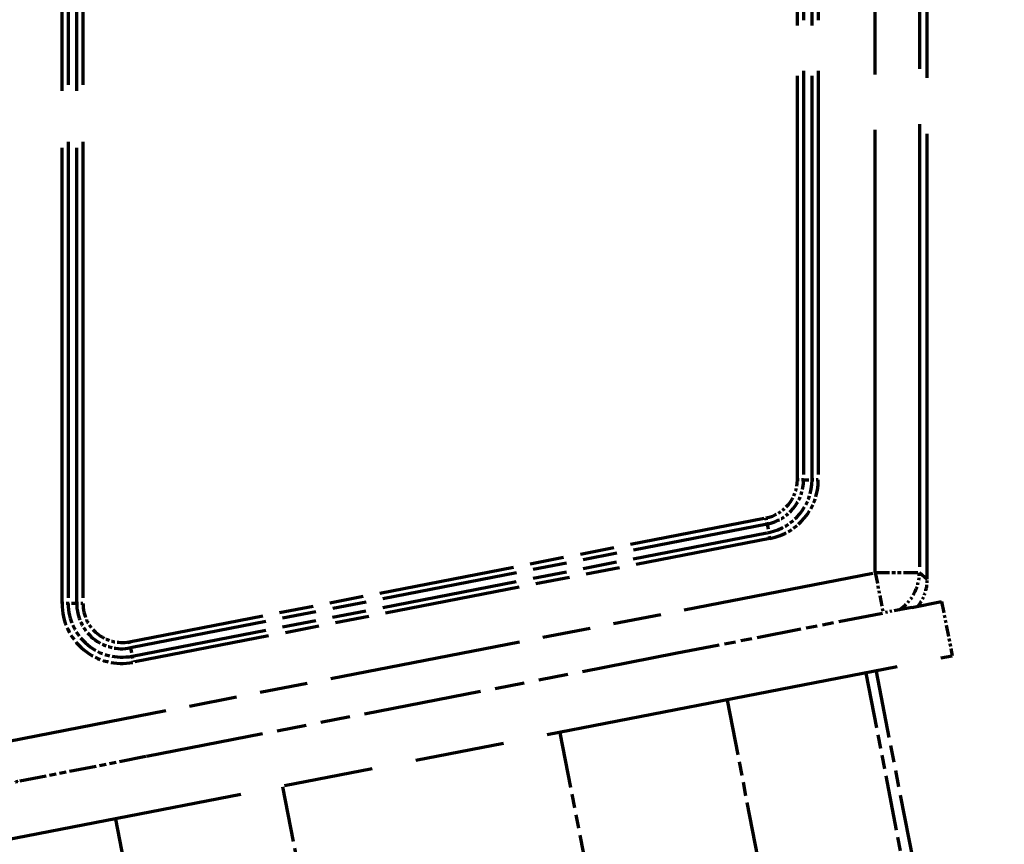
# Model space of a CAD drawing. Header units: millimetres. Extents: x 0 to 7128, y 0 to 5040.
# Tile 165 of 215: x 5038 to 5083, y 2335 to 2372. Entities that reach past the tile are written whole.
import ezdxf

# ---------------------------------------------------------------- set-up
doc = ezdxf.new("R2010")
doc.units = ezdxf.units.MM
doc.header["$LTSCALE"] = 12
doc.linetypes.add('DOUBLE_DASH_CHAIN', pattern=[1.2403, 0.6614, -0.0827, 0.1654, -0.0827, 0.1654, -0.0827])
doc.layers.add('Quote(ISO)', color=7, linetype='Continuous', lineweight=25, true_color=0x80ff00)
doc.layers.add('Tratto-punto-punto(ISO)', color=7, linetype='DOUBLE_DASH_CHAIN', lineweight=70)
doc.styles.add('Corrente-BSI', font='arial.ttf')
doc.dimstyles.new('DEFAULT-ISO', dxfattribs={"dimscale": 12, "dimtxt": 3.5, "dimasz": 2.5, "dimexe": 1, "dimexo": 1, "dimgap": 0.762, "dimtad": 1, "dimtoh": 1, "dimrnd": 1e-08, "dimtxsty": 'Corrente-BSI', "dimcen": 0.09, "dimdle": 10, "dimclrd": 7, "dimclre": 7, "dimclrt": 7, "dimazin": 2, "dimtfac": 0.571429, "dimtmove": 0, "dimatfit": 3, "dimfxl": 1, "dimtolj": 1, "dimlwd": 5, "dimlwe": 5, "dimarcsym": 0})

# ---------------------------------------------------------------- blocks, each defined once
blk = doc.blocks.new('*D18')
at = {"layer": 'Defpoints', "color": 0, "linetype": 'Continuous', "transparency": 16777216}
for p in [(2993.816, 3368.672), (5331.816, 2413.482), (2993.816, 2192.151)]:
    blk.add_point(p, dxfattribs=at)
at = {"layer": 'Quote(ISO)', "color": 7, "linetype": 'Continuous', "lineweight": 5, "transparency": 16777216}
for p, q in [((2993.816, 2204.151), (2993.816, 3380.672)), ((5331.816, 2425.482), (5331.816, 3380.672)), ((5301.816, 3368.672), (3023.816, 3368.672))]:
    blk.add_line(p, q, dxfattribs=at)
at = {"layer": 'Quote(ISO)', "color": 7, "linetype": 'Continuous', "transparency": 16777216}
for points in [[(3023.816, 3373.672), (3023.816, 3363.672), (2993.816, 3368.672)], [(5301.816, 3373.672), (5301.816, 3363.672), (5331.816, 3368.672)]]:
    blk.add_solid(points, dxfattribs=at)
at = {"layer": 'Quote(ISO)', "color": 7, "linetype": 'Continuous', "lineweight": 9, "transparency": 16777216, "insert": (4099.702, 3420.733), "char_height": 42, "attachment_point": 1, "style": 'Corrente-BSI'}
blk.add_mtext('\\A1;2338', dxfattribs=at)

msp = doc.modelspace()

# ---------------------------------------------------------------- linework, layer by layer
at = {"layer": 'Tratto-punto-punto(ISO)', "ltscale": 2.600315}
msp.add_line((5040.206, 2345.998), (5040.206, 2444.304), dxfattribs=at)
at = {"layer": 'Tratto-punto-punto(ISO)', "ltscale": 2.600269}
msp.add_line((5040.488, 2444.304), (5040.488, 2345.998), dxfattribs=at)
at = {"layer": 'Tratto-punto-punto(ISO)', "ltscale": 2.600224}
for p, q in [((5040.872, 2345.999), (5040.872, 2444.303)), ((5041.154, 2444.303), (5041.154, 2345.999))]:
    msp.add_line(p, q, dxfattribs=at)
at = {"layer": 'Tratto-punto-punto(ISO)', "ltscale": 2.526243}
for p, q in [((5077.058, 2347.398), (5077.058, 2442.904)), ((5079.058, 2442.904), (5079.058, 2347.398))]:
    msp.add_line(p, q, dxfattribs=at)
at = {"layer": 'Tratto-punto-punto(ISO)', "ltscale": 2.541875}
msp.add_line((5079.416, 2347.102), (5079.416, 2443.2), dxfattribs=at)
at = {"layer": 'Tratto-punto-punto(ISO)', "ltscale": 2.303545}
for p, q in [((5073.528, 2351.607), (5073.528, 2438.695)), ((5073.81, 2438.695), (5073.81, 2351.607))]:
    msp.add_line(p, q, dxfattribs=at)
at = {"layer": 'Tratto-punto-punto(ISO)', "ltscale": 2.303576}
msp.add_line((5074.194, 2351.607), (5074.194, 2438.695), dxfattribs=at)
at = {"layer": 'Tratto-punto-punto(ISO)', "ltscale": 2.303607}
msp.add_line((5074.476, 2438.696), (5074.476, 2351.606), dxfattribs=at)
at = {"layer": 'Tratto-punto-punto(ISO)', "ltscale": 0.009595}
for p, q in [((5073.81, 2351.607), (5073.528, 2351.607)), ((5074.476, 2351.606), (5074.194, 2351.606)), ((5072.102, 2349.877), (5072.156, 2349.601)), ((5072.284, 2348.947), (5072.231, 2349.224)), ((5040.488, 2345.998), (5040.206, 2345.998)), ((5041.154, 2345.999), (5040.872, 2345.999)), ((5043.252, 2344.269), (5043.306, 2343.993)), ((5043.378, 2343.615), (5043.432, 2343.339))]:
    msp.add_line(p, q, dxfattribs=at)
at = {"layer": 'Tratto-punto-punto(ISO)', "ltscale": 0.029604}
for p, q in [((5073.81, 2351.607), (5074.194, 2351.607)), ((5072.156, 2349.601), (5072.229, 2349.224)), ((5040.872, 2345.999), (5040.488, 2345.999)), ((5043.306, 2343.993), (5043.379, 2343.616))]:
    msp.add_line(p, q, dxfattribs=at)
at = {"layer": 'Tratto-punto-punto(ISO)', "ltscale": 0.777323}
for p, q in [((5043.252, 2344.269), (5072.102, 2349.877)), ((5072.156, 2349.601), (5043.306, 2343.993))]:
    msp.add_line(p, q, dxfattribs=at)
at = {"layer": 'Tratto-punto-punto(ISO)', "ltscale": 0.777361}
msp.add_line((5043.379, 2343.616), (5072.23, 2349.224), dxfattribs=at)
at = {"layer": 'Tratto-punto-punto(ISO)', "ltscale": 0.777399}
msp.add_line((5072.284, 2348.947), (5043.432, 2343.339), dxfattribs=at)
at = {"layer": 'Tratto-punto-punto(ISO)', "ltscale": 1.096262}
msp.add_line((5036.372, 2339.489), (5077.058, 2347.398), dxfattribs=at)
at = {"layer": 'Tratto-punto-punto(ISO)', "ltscale": 0.082078}
msp.add_line((5077.058, 2347.398), (5079.058, 2347.398), dxfattribs=at)
at = {"layer": 'Tratto-punto-punto(ISO)', "ltscale": 0.062955}
msp.add_line((5077.058, 2347.398), (5077.413, 2345.574), dxfattribs=at)
at = {"layer": 'Tratto-punto-punto(ISO)', "ltscale": 0.543228}
msp.add_line((5079.058, 2347.398), (5079.416, 2347.102), dxfattribs=at)
at = {"layer": 'Tratto-punto-punto(ISO)', "ltscale": 0.218611}
msp.add_line((5078.709, 2345.826), (5080.066, 2346.089), dxfattribs=at)
at = {"layer": 'Tratto-punto-punto(ISO)', "ltscale": 0.06603}
msp.add_line((5080.066, 2346.089), (5080.543, 2343.635), dxfattribs=at)
at = {"layer": 'Tratto-punto-punto(ISO)', "ltscale": 0.029501}
msp.add_line((5078.138, 2345.715), (5077.413, 2345.574), dxfattribs=at)
at = {"layer": 'Tratto-punto-punto(ISO)', "ltscale": 0.329087}
msp.add_line((5078.709, 2345.826), (5078.138, 2345.715), dxfattribs=at)
at = {"layer": 'Tratto-punto-punto(ISO)', "ltscale": 0.253453}
msp.add_line((5068.003, 2343.745), (5077.413, 2345.574), dxfattribs=at)
at = {"layer": 'Tratto-punto-punto(ISO)', "ltscale": 2.035883}
msp.add_line((5032.443, 2334.286), (5080.543, 2343.635), dxfattribs=at)
at = {"layer": 'Tratto-punto-punto(ISO)', "ltscale": 0.676208}
msp.add_line((5044.029, 2339.085), (5068.003, 2343.745), dxfattribs=at)
at = {"layer": 'Tratto-punto-punto(ISO)', "ltscale": 0.383454}
msp.add_line((5079.874, 2328.734), (5077.107, 2342.968), dxfattribs=at)
at = {"layer": 'Tratto-punto-punto(ISO)', "ltscale": 0.317324}
for p, q in [((5078.928, 2331.097), (5076.638, 2342.876)), ((5072.642, 2329.875), (5070.353, 2341.655)), ((5065.068, 2328.403), (5062.779, 2340.182)), ((5052.497, 2325.959), (5050.208, 2337.739)), ((5044.923, 2324.487), (5042.634, 2336.266))]:
    msp.add_line(p, q, dxfattribs=at)
at = {"layer": 'Tratto-punto-punto(ISO)', "ltscale": 0.154608}
msp.add_line((5038.288, 2337.969), (5044.029, 2339.085), dxfattribs=at)
at = {"layer": 'Tratto-punto-punto(ISO)', "ltscale": 0.064171}
msp.add_arc((5071.766, 2351.607), 1.762, 281, 0, dxfattribs=at)
at = {"layer": 'Tratto-punto-punto(ISO)', "ltscale": 0.074453}
msp.add_arc((5071.766, 2351.607), 2.044, 281, 0, dxfattribs=at)
at = {"layer": 'Tratto-punto-punto(ISO)', "ltscale": 0.08844}
msp.add_arc((5071.768, 2351.606), 2.427, 280.9863, 0.0137, dxfattribs=at)
at = {"layer": 'Tratto-punto-punto(ISO)', "ltscale": 0.098691}
msp.add_arc((5071.768, 2351.606), 2.709, 281, 0, dxfattribs=at)
at = {"layer": 'Tratto-punto-punto(ISO)', "ltscale": 0.126202}
msp.add_arc((5042.915, 2345.998), 2.709, 180, 281, dxfattribs=at)
at = {"layer": 'Tratto-punto-punto(ISO)', "ltscale": 0.113102}
msp.add_arc((5042.915, 2345.998), 2.427, 179.9798, 281.0202, dxfattribs=at)
at = {"layer": 'Tratto-punto-punto(ISO)', "ltscale": 0.095214}
msp.add_arc((5042.916, 2345.999), 2.044, 180, 281, dxfattribs=at)
at = {"layer": 'Tratto-punto-punto(ISO)', "ltscale": 0.082069}
msp.add_arc((5042.916, 2345.999), 1.762, 180, 281, dxfattribs=at)
at = {"layer": 'Tratto-punto-punto(ISO)', "ltscale": 0.052819}
msp.add_ellipse((5077.058, 2347.398), major_axis=(1.272, 1.543), ratio=0.999744, start_param=4.40139, end_param=5.401668, dxfattribs=at)
at = {"layer": 'Tratto-punto-punto(ISO)', "ltscale": 0.0346}
msp.add_ellipse((5077.416, 2347.103), major_axis=(1.544, -1.272), ratio=0.999744, start_param=0.033397, end_param=0.68928, dxfattribs=at)
at = {"layer": 'Tratto-punto-punto(ISO)', "ltscale": 0.006957}
msp.add_open_spline([(5038.101, 2337.932), (5038.102, 2337.932), (5038.104, 2337.933), (5038.112, 2337.934), (5038.118, 2337.936), (5038.133, 2337.938), (5038.144, 2337.941), (5038.177, 2337.947), (5038.195, 2337.95), (5038.237, 2337.959), (5038.263, 2337.964), (5038.288, 2337.969)], degree=3, knots=[0.00000639, 0.00000639, 0.00000639, 0.00000639, 0.00411245, 0.00411245, 0.00807769, 0.00807769, 0.01216833, 0.01216833, 0.01591183, 0.01591183, 0.0208455, 0.0208455, 0.0208455, 0.0208455], dxfattribs=at)

# ---------------------------------------------------------------- dimensions: what is measured, and where the dimension line sits
at = {"layer": 'Quote(ISO)', "color": 7, "linetype": 'Continuous', "lineweight": 9}
dim = msp.add_linear_dim(base=(2993.816, 3368.672), p1=(5331.816, 2413.482), p2=(2993.816, 2192.151), dimstyle='DEFAULT-ISO', override={"dimtoh": 0, "dimdec": 0, "dimtdec": 0, "dimtofl": 0, "dimatfit": 1}, dxfattribs=at)
dim.commit()
dim.dimension.update_dxf_attribs({"geometry": '*D18', "text_midpoint": (4162.816, 3368.672), "dimtype": 160})

doc.saveas('drawing.dxf')
